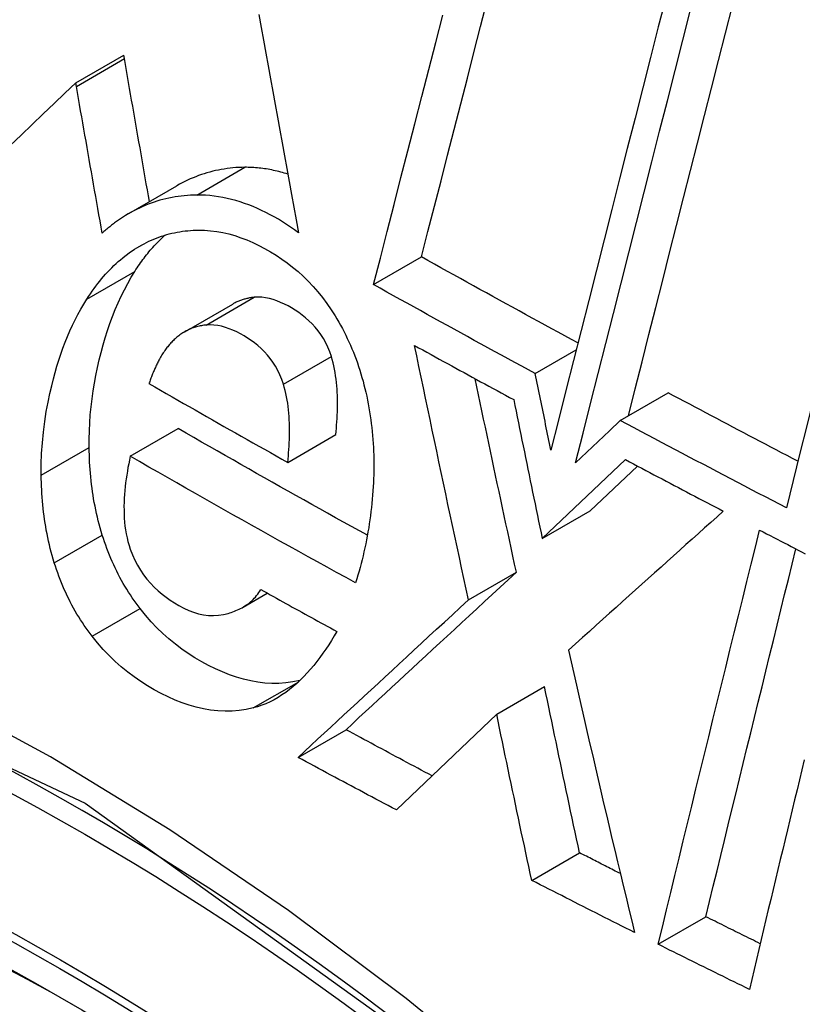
# Model space of a CAD drawing. Header units: inches. Extents: x 481 to 566.6, y 187.4 to 263.9.
# Tile 72 of 132: x 556.0994 to 556.1956, y 201.1739 to 201.2949. Entities that reach past the tile are written whole.
import ezdxf

# ---------------------------------------------------------------- set-up
doc = ezdxf.new("R2010")
doc.units = ezdxf.units.IN
doc.header["$MEASUREMENT"] = 0
doc.layers.add('Visible Edges(ANSI)', color=7, linetype='Continuous', lineweight=25)
doc.layers.add('Visible Tangent Edges(ANSI)', color=7, linetype='Continuous', lineweight=25)

msp = doc.modelspace()

# ---------------------------------------------------------------- linework, layer by layer
at = {"layer": 'Visible Edges(ANSI)'}
for p, q in [((556.10631, 201.28715), (556.11221, 201.29055)), ((556.11229, 201.29011), (556.11221, 201.29055)), ((556.10639, 201.2867), (556.10631, 201.28715)), ((556.11285, 201.27108), (556.11875, 201.27448)), ((556.14291, 201.26233), (556.1488, 201.26574)), ((556.1197, 201.25653), (556.1256, 201.25994)), ((556.1628, 201.2514), (556.16782, 201.25431)), ((556.17325, 201.24564), (556.17914, 201.24904)), ((556.17325, 201.24564), (556.1719, 201.24436)), ((556.11301, 201.24123), (556.11891, 201.24463)), ((556.1719, 201.24436), (556.16775, 201.24042)), ((556.13237, 201.24048), (556.13827, 201.24389)), ((556.16366, 201.23111), (556.17388, 201.24082)), ((556.16954, 201.23451), (556.17536, 201.24003)), ((556.16366, 201.23111), (556.16954, 201.23451)), ((556.15459, 201.22359), (556.16048, 201.22699)), ((556.12687, 201.22269), (556.12985, 201.22441)), ((556.15805, 201.20952), (556.16393, 201.21292)), ((556.15805, 201.20952), (556.14572, 201.19775)), ((556.13364, 201.20422), (556.13953, 201.20762)), ((556.16236, 201.1891), (556.16824, 201.19249)), ((556.17791, 201.18124), (556.18378, 201.18463))]:
    msp.add_line(p, q, dxfattribs=at)
at = {"layer": 'Visible Edges(ANSI)', "flags": 128}
for points in [[(556.17887, 201.29772), (556.17792, 201.294), (556.17697, 201.29027), (556.17602, 201.28654), (556.17507, 201.2828), (556.17411, 201.27906), (556.17316, 201.27532), (556.17221, 201.27158), (556.17126, 201.26785), (556.17032, 201.26412), (556.16937, 201.2604), (556.16843, 201.25669), (556.16749, 201.253), (556.16656, 201.24932), (556.16563, 201.24565), (556.16471, 201.242)], [(556.1488, 201.26574), (556.1496, 201.26885), (556.1504, 201.27197), (556.15121, 201.2751), (556.15202, 201.27824), (556.15283, 201.28139), (556.15364, 201.28455), (556.15445, 201.28771), (556.15526, 201.29088), (556.15608, 201.29405), (556.1569, 201.29723)], [(556.16775, 201.24042), (556.16867, 201.24406), (556.1696, 201.24772), (556.17053, 201.2514), (556.17146, 201.2551), (556.1724, 201.2588), (556.17334, 201.26252), (556.17429, 201.26624), (556.17523, 201.26997), (556.17618, 201.27371), (556.17713, 201.27744), (556.17808, 201.28118), (556.17903, 201.28491), (556.17998, 201.28864), (556.18093, 201.29237), (556.18187, 201.29609)], [(556.17424, 201.24621), (556.17508, 201.24952), (556.17592, 201.25284), (556.17676, 201.25618), (556.17761, 201.25952), (556.17846, 201.26287), (556.17931, 201.26624), (556.18017, 201.2696), (556.18102, 201.27298), (556.18188, 201.27636), (556.18274, 201.27974), (556.1836, 201.28312), (556.18446, 201.28649), (556.18532, 201.28987), (556.18617, 201.29325), (556.18703, 201.29661)], [(556.12883, 201.29552), (556.12911, 201.29395), (556.1294, 201.29238), (556.12968, 201.2908), (556.12997, 201.28922), (556.13025, 201.28764), (556.13054, 201.28607), (556.13082, 201.28449), (556.13111, 201.28291), (556.1314, 201.28133), (556.13168, 201.27975), (556.13197, 201.27817), (556.13226, 201.27659), (556.13255, 201.27501), (556.13284, 201.27343), (556.13312, 201.27186), (556.13341, 201.27028), (556.1337, 201.26871)], [(556.14291, 201.26233), (556.14375, 201.2656), (556.14459, 201.26888), (556.14543, 201.27218), (556.14628, 201.27548), (556.14714, 201.27879), (556.14799, 201.28211), (556.14884, 201.28544), (556.1497, 201.28877), (556.15056, 201.2921), (556.15142, 201.29544)], [(556.2089, 201.29594), (556.20805, 201.29256), (556.2072, 201.28918), (556.20635, 201.28579), (556.2055, 201.28239), (556.20464, 201.27898), (556.20379, 201.27558), (556.20294, 201.27217), (556.20209, 201.26876), (556.20123, 201.26535), (556.20038, 201.26194), (556.19954, 201.25853), (556.19869, 201.25513), (556.19784, 201.25174), (556.197, 201.24835), (556.19616, 201.24497), (556.19533, 201.2416), (556.19449, 201.23824), (556.19367, 201.23489)], [(556.11537, 201.27253), (556.11524, 201.27326), (556.11511, 201.274), (556.11498, 201.27473), (556.11485, 201.27546), (556.11472, 201.2762), (556.11459, 201.27693), (556.11447, 201.27767), (556.11434, 201.2784), (556.11421, 201.27913), (556.11408, 201.27987), (556.11395, 201.2806), (556.11382, 201.28133), (556.11369, 201.28207), (556.11356, 201.2828), (556.11344, 201.28353), (556.11331, 201.28427), (556.11318, 201.285), (556.11305, 201.28573), (556.11292, 201.28646), (556.1128, 201.28719), (556.11267, 201.28792), (556.11254, 201.28865), (556.11241, 201.28938), (556.11229, 201.29011)], [(556.10631, 201.28715), (556.10498, 201.28587), (556.10364, 201.28459), (556.1023, 201.28331), (556.10096, 201.28202), (556.09961, 201.28072), (556.09826, 201.27943)], [(556.10955, 201.26866), (556.10942, 201.26941), (556.10929, 201.27016), (556.10916, 201.27091), (556.10902, 201.27167), (556.10889, 201.27242), (556.10876, 201.27317), (556.10863, 201.27393), (556.10849, 201.27468), (556.10836, 201.27544), (556.10823, 201.27619), (556.1081, 201.27694), (556.10796, 201.2777), (556.10783, 201.27845), (556.1077, 201.2792), (556.10757, 201.27995), (556.10744, 201.28071), (556.10731, 201.28146), (556.10717, 201.28221), (556.10704, 201.28296), (556.10691, 201.28371), (556.10678, 201.28446), (556.10665, 201.28521), (556.10652, 201.28596), (556.10639, 201.2867)], [(556.12708, 201.27675), (556.12671, 201.27674), (556.12635, 201.27673), (556.12599, 201.27671), (556.12563, 201.27668), (556.12527, 201.27664), (556.12491, 201.2766), (556.12455, 201.27654), (556.1242, 201.27648), (556.12384, 201.27642), (556.12349, 201.27634), (556.12314, 201.27626), (556.12279, 201.27617), (556.12244, 201.27607), (556.12209, 201.27596), (556.12175, 201.27585), (556.1214, 201.27573), (556.12106, 201.2756), (556.12073, 201.27546), (556.12039, 201.27532), (556.12006, 201.27516), (556.11973, 201.275), (556.1194, 201.27484), (556.11907, 201.27466), (556.11875, 201.27448)], [(556.13238, 201.27592), (556.13216, 201.27598), (556.13194, 201.27605), (556.13172, 201.27611), (556.1315, 201.27617), (556.13128, 201.27623), (556.13106, 201.27628), (556.13084, 201.27633), (556.13062, 201.27638), (556.1304, 201.27643), (556.13018, 201.27647), (556.12995, 201.27651), (556.12973, 201.27655), (556.12951, 201.27658), (556.12929, 201.27661), (556.12907, 201.27664), (556.12885, 201.27666), (556.12863, 201.27668), (556.1284, 201.2767), (556.12818, 201.27672), (556.12796, 201.27673), (556.12774, 201.27674), (556.12752, 201.27674), (556.1273, 201.27675), (556.12708, 201.27675)], [(556.12118, 201.27334), (556.12079, 201.27333), (556.12041, 201.27332), (556.12003, 201.2733), (556.11965, 201.27326), (556.11927, 201.27322), (556.11889, 201.27317), (556.11851, 201.27312), (556.11814, 201.27305), (556.11777, 201.27297), (556.1174, 201.27289), (556.11703, 201.2728), (556.11666, 201.2727), (556.11629, 201.27259), (556.11593, 201.27247), (556.11556, 201.27234), (556.1152, 201.27221), (556.11485, 201.27206), (556.11449, 201.27191), (556.11414, 201.27175), (556.11379, 201.27158), (556.11345, 201.2714), (556.11311, 201.27122), (556.11277, 201.27103), (556.11243, 201.27082)], [(556.1337, 201.26871), (556.13321, 201.26907), (556.13272, 201.26941), (556.13222, 201.26974), (556.13172, 201.27006), (556.13122, 201.27036), (556.13071, 201.27065), (556.1302, 201.27093), (556.12968, 201.2712), (556.12916, 201.27145), (556.12863, 201.27169), (556.12811, 201.27192), (556.12758, 201.27213), (556.12705, 201.27232), (556.12652, 201.2725), (556.12598, 201.27266), (556.12545, 201.27281), (556.12492, 201.27293), (556.12438, 201.27304), (556.12385, 201.27314), (556.12331, 201.27321), (556.12278, 201.27327), (556.12224, 201.27331), (556.12171, 201.27334), (556.12118, 201.27334)], [(556.11243, 201.27082), (556.1123, 201.27075), (556.11218, 201.27067), (556.11205, 201.27059), (556.11193, 201.27051), (556.1118, 201.27042), (556.11168, 201.27034), (556.11156, 201.27026), (556.11144, 201.27017), (556.11131, 201.27008), (556.11119, 201.27), (556.11107, 201.26991), (556.11095, 201.26982), (556.11083, 201.26973), (556.11071, 201.26963), (556.1106, 201.26954), (556.11048, 201.26945), (556.11036, 201.26935), (556.11024, 201.26926), (556.11013, 201.26916), (556.11001, 201.26906), (556.1099, 201.26896), (556.10978, 201.26886), (556.10967, 201.26876), (556.10955, 201.26866)], [(556.11357, 201.26396), (556.11371, 201.26418), (556.11385, 201.26439), (556.11399, 201.26459), (556.11413, 201.2648), (556.11427, 201.265), (556.11442, 201.2652), (556.11456, 201.2654), (556.11471, 201.2656), (556.11486, 201.26579), (556.11501, 201.26598), (556.11516, 201.26617), (556.11531, 201.26636), (556.11547, 201.26655), (556.11562, 201.26673), (556.11578, 201.26691), (556.11594, 201.26708), (556.1161, 201.26726), (556.11626, 201.26743), (556.11643, 201.2676), (556.11659, 201.26777), (556.11676, 201.26793), (556.11692, 201.26809), (556.11709, 201.26825), (556.11727, 201.26841)], [(556.11382, 201.26685), (556.11411, 201.26703), (556.11441, 201.2672), (556.11471, 201.26736), (556.11501, 201.26751), (556.11531, 201.26766), (556.11561, 201.2678), (556.11592, 201.26793), (556.11623, 201.26805), (556.11654, 201.26817), (556.11685, 201.26828), (556.11717, 201.26838), (556.11749, 201.26848), (556.11781, 201.26856), (556.11813, 201.26864), (556.11845, 201.26871), (556.11877, 201.26878), (556.1191, 201.26884), (556.11942, 201.26889), (556.11975, 201.26893), (556.12008, 201.26896), (556.12041, 201.26899), (556.12074, 201.26901), (556.12107, 201.26902), (556.1214, 201.26903)], [(556.1214, 201.26903), (556.12215, 201.26902), (556.12289, 201.26896), (556.12364, 201.26887), (556.12439, 201.26873), (556.12513, 201.26856), (556.12587, 201.26835), (556.12661, 201.2681), (556.12734, 201.26782), (556.12808, 201.2675), (556.1288, 201.26715), (556.12952, 201.26677), (556.13023, 201.26637), (556.13093, 201.26594), (556.13162, 201.26548), (556.1323, 201.26499), (556.13297, 201.26448), (556.13363, 201.26393), (556.13427, 201.26336), (556.13489, 201.26275), (556.13549, 201.26211), (556.13608, 201.26145), (556.13664, 201.26075), (556.13719, 201.26002), (556.13771, 201.25925)], [(556.10768, 201.26056), (556.10789, 201.26089), (556.10811, 201.26121), (556.10833, 201.26153), (556.10856, 201.26185), (556.10878, 201.26216), (556.10902, 201.26246), (556.10925, 201.26275), (556.10949, 201.26305), (556.10973, 201.26333), (556.10998, 201.26361), (556.11023, 201.26388), (556.11048, 201.26415), (556.11074, 201.26441), (556.111, 201.26467), (556.11127, 201.26491), (556.11154, 201.26516), (556.11181, 201.26539), (556.11208, 201.26562), (556.11236, 201.26584), (556.11265, 201.26606), (556.11293, 201.26627), (556.11323, 201.26647), (556.11352, 201.26667), (556.11382, 201.26685)], [(556.16804, 201.25516), (556.16723, 201.25559), (556.16643, 201.25603), (556.16562, 201.25647), (556.16482, 201.25691), (556.16401, 201.25735), (556.16321, 201.25779), (556.16241, 201.25822), (556.1616, 201.25866), (556.1608, 201.2591), (556.16, 201.25954), (556.1592, 201.25998), (556.1584, 201.26042), (556.15759, 201.26087), (556.15679, 201.26131), (556.15599, 201.26175), (556.15519, 201.26219), (556.15439, 201.26263), (556.15359, 201.26308), (556.15279, 201.26352), (556.15199, 201.26396), (556.1512, 201.26441), (556.1504, 201.26485), (556.1496, 201.26529), (556.1488, 201.26574)], [(556.10796, 201.24233), (556.10796, 201.24334), (556.10798, 201.24434), (556.10803, 201.24534), (556.1081, 201.24633), (556.1082, 201.24732), (556.10831, 201.24829), (556.10845, 201.24926), (556.10861, 201.25023), (556.10878, 201.25118), (556.10898, 201.25213), (556.10919, 201.25307), (556.10942, 201.254), (556.10966, 201.25492), (556.10993, 201.25581), (556.1102, 201.2567), (556.1105, 201.25757), (556.11082, 201.25843), (556.11115, 201.25927), (556.11151, 201.2601), (556.11188, 201.26091), (556.11228, 201.2617), (556.11269, 201.26248), (556.11312, 201.26323), (556.11357, 201.26396)], [(556.1628, 201.2514), (556.16196, 201.25186), (556.16113, 201.25231), (556.1603, 201.25276), (556.15946, 201.25321), (556.15863, 201.25367), (556.1578, 201.25412), (556.15697, 201.25458), (556.15613, 201.25503), (556.1553, 201.25548), (556.15447, 201.25594), (556.15365, 201.25639), (556.15282, 201.25685), (556.15199, 201.2573), (556.15116, 201.25776), (556.15033, 201.25822), (556.14951, 201.25867), (556.14868, 201.25913), (556.14785, 201.25959), (556.14703, 201.26004), (556.1462, 201.2605), (556.14538, 201.26096), (556.14455, 201.26142), (556.14373, 201.26188), (556.14291, 201.26233)], [(556.10206, 201.23892), (556.10207, 201.24025), (556.10211, 201.24158), (556.1022, 201.24289), (556.10233, 201.2442), (556.1025, 201.24549), (556.10269, 201.24672), (556.1029, 201.24788), (556.10313, 201.24894), (556.10335, 201.24991), (556.10356, 201.25076), (556.10377, 201.25154), (556.10399, 201.2523), (556.10423, 201.25305), (556.10447, 201.25379), (556.10473, 201.25452), (556.105, 201.25524), (556.10529, 201.25595), (556.10559, 201.25664), (556.1059, 201.25733), (556.10623, 201.258), (556.10657, 201.25866), (556.10692, 201.2593), (556.10729, 201.25994), (556.10768, 201.26056)], [(556.12825, 201.26077), (556.12814, 201.26076), (556.12802, 201.26074), (556.12791, 201.26073), (556.12779, 201.26071), (556.12768, 201.26069), (556.12756, 201.26067), (556.12745, 201.26064), (556.12734, 201.26062), (556.12722, 201.26059), (556.12711, 201.26056), (556.127, 201.26053), (556.12689, 201.2605), (556.12678, 201.26046), (556.12667, 201.26043), (556.12656, 201.26039), (556.12645, 201.26035), (556.12634, 201.2603), (556.12623, 201.26026), (556.12612, 201.26021), (556.12601, 201.26016), (556.12591, 201.26011), (556.1258, 201.26005), (556.1257, 201.26), (556.1256, 201.25994)], [(556.13773, 201.25351), (556.13753, 201.25409), (556.1373, 201.25465), (556.13705, 201.25519), (556.13676, 201.2557), (556.13644, 201.2562), (556.1361, 201.25667), (556.13574, 201.25711), (556.13536, 201.25752), (556.13497, 201.2579), (556.13456, 201.25826), (556.13414, 201.25859), (556.13372, 201.2589), (556.13328, 201.25919), (556.13284, 201.25946), (556.1324, 201.25971), (556.13195, 201.25994), (556.13149, 201.26015), (556.13103, 201.26033), (556.13057, 201.26049), (556.13011, 201.26062), (556.12964, 201.26071), (556.12918, 201.26077), (556.12871, 201.26079), (556.12825, 201.26077)], [(556.13771, 201.25925), (556.13795, 201.25888), (556.13819, 201.25849), (556.13842, 201.25811), (556.13864, 201.25772), (556.13886, 201.25733), (556.13908, 201.25693), (556.13929, 201.25653), (556.13949, 201.25612), (556.13969, 201.25571), (556.13989, 201.2553), (556.14007, 201.25488), (556.14026, 201.25445), (556.14043, 201.25402), (556.1406, 201.25359), (556.14077, 201.25315), (556.14093, 201.25271), (556.14108, 201.25227), (556.14122, 201.25183), (556.14136, 201.25138), (556.14149, 201.25093), (556.14162, 201.25048), (556.14174, 201.25002), (556.14185, 201.24957), (556.14196, 201.24911)], [(556.12235, 201.25736), (556.1222, 201.25735), (556.12205, 201.25733), (556.1219, 201.2573), (556.12175, 201.25728), (556.12161, 201.25725), (556.12146, 201.25722), (556.12131, 201.25718), (556.12117, 201.25714), (556.12102, 201.2571), (556.12088, 201.25706), (556.12073, 201.25701), (556.12059, 201.25696), (556.12045, 201.2569), (556.12031, 201.25684), (556.12017, 201.25678), (556.12003, 201.25671), (556.11989, 201.25664), (556.11976, 201.25657), (556.11962, 201.25649), (556.11949, 201.25641), (556.11936, 201.25633), (556.11923, 201.25624), (556.1191, 201.25614), (556.11898, 201.25605)], [(556.13183, 201.25011), (556.13163, 201.25068), (556.13141, 201.25124), (556.13115, 201.25179), (556.13086, 201.2523), (556.13055, 201.25279), (556.13022, 201.25325), (556.12986, 201.25368), (556.12949, 201.25409), (556.1291, 201.25447), (556.1287, 201.25483), (556.12828, 201.25516), (556.12786, 201.25547), (556.12743, 201.25576), (556.12699, 201.25602), (556.12655, 201.25628), (556.12609, 201.25651), (556.12563, 201.25672), (556.12517, 201.25691), (556.1247, 201.25707), (556.12423, 201.25721), (556.12376, 201.2573), (556.12329, 201.25736), (556.12282, 201.25739), (556.12235, 201.25736)], [(556.11898, 201.25605), (556.11886, 201.25596), (556.11875, 201.25586), (556.11864, 201.25577), (556.11853, 201.25567), (556.11842, 201.25557), (556.11832, 201.25547), (556.11821, 201.25537), (556.11811, 201.25526), (556.11801, 201.25516), (556.11791, 201.25505), (556.11781, 201.25493), (556.11771, 201.25482), (556.11761, 201.2547), (556.11752, 201.25459), (556.11742, 201.25447), (556.11733, 201.25434), (556.11724, 201.25422), (556.11716, 201.25409), (556.11707, 201.25396), (556.11698, 201.25383), (556.1169, 201.25369), (556.11682, 201.25355), (556.11674, 201.25342), (556.11666, 201.25327)], [(556.15459, 201.22359), (556.1543, 201.22489), (556.15402, 201.22619), (556.15374, 201.2275), (556.15346, 201.2288), (556.15318, 201.2301), (556.1529, 201.23141), (556.15262, 201.23271), (556.15234, 201.23402), (556.15206, 201.23532), (556.15178, 201.23663), (556.15151, 201.23793), (556.15123, 201.23924), (556.15095, 201.24054), (556.15068, 201.24185), (556.1504, 201.24315), (556.15013, 201.24445), (556.14986, 201.24576), (556.14958, 201.24706), (556.14931, 201.24836), (556.14904, 201.24966), (556.14877, 201.25096), (556.1485, 201.25226), (556.14823, 201.25356), (556.14796, 201.25485)], [(556.14796, 201.25485), (556.14846, 201.25458), (556.14897, 201.2543), (556.14947, 201.25402), (556.14998, 201.25374), (556.15049, 201.25346), (556.151, 201.25318), (556.1515, 201.2529), (556.15201, 201.25263), (556.15252, 201.25235), (556.15302, 201.25207), (556.15353, 201.25179), (556.15404, 201.25151), (556.15455, 201.25124), (556.15505, 201.25096), (556.15556, 201.25068), (556.15607, 201.2504), (556.15658, 201.25013), (556.15709, 201.24985), (556.1576, 201.24957), (556.15811, 201.2493), (556.15861, 201.24902), (556.15912, 201.24874), (556.15963, 201.24847), (556.16014, 201.24819)], [(556.11666, 201.25327), (556.1166, 201.25315), (556.11654, 201.25303), (556.11647, 201.25291), (556.11641, 201.25279), (556.11635, 201.25267), (556.11628, 201.25254), (556.11622, 201.25242), (556.11616, 201.25229), (556.1161, 201.25216), (556.11604, 201.25203), (556.11598, 201.2519), (556.11593, 201.25177), (556.11587, 201.25164), (556.11581, 201.25151), (556.11576, 201.25138), (556.1157, 201.25125), (556.11565, 201.25112), (556.1156, 201.25098), (556.11555, 201.25085), (556.1155, 201.25071), (556.11545, 201.25058), (556.1154, 201.25044), (556.11536, 201.25031), (556.11531, 201.25017)], [(556.13827, 201.24389), (556.13831, 201.24428), (556.13835, 201.24468), (556.13838, 201.24507), (556.13841, 201.24547), (556.13844, 201.24587), (556.13846, 201.24627), (556.13847, 201.24668), (556.13848, 201.24708), (556.13849, 201.24748), (556.13849, 201.24789), (556.13848, 201.24829), (556.13847, 201.24869), (556.13845, 201.2491), (556.13843, 201.2495), (556.1384, 201.24991), (556.13836, 201.25032), (556.13831, 201.25072), (556.13825, 201.25113), (556.13819, 201.25153), (556.13812, 201.25193), (556.13803, 201.25233), (556.13794, 201.25273), (556.13784, 201.25312), (556.13773, 201.25351)], [(556.16471, 201.242), (556.16463, 201.24239), (556.16455, 201.24279), (556.16447, 201.24318), (556.16439, 201.24357), (556.16431, 201.24396), (556.16423, 201.24435), (556.16415, 201.24474), (556.16407, 201.24514), (556.16399, 201.24553), (556.16391, 201.24592), (556.16383, 201.24631), (556.16375, 201.2467), (556.16367, 201.2471), (556.16359, 201.24749), (556.16351, 201.24788), (556.16343, 201.24827), (556.16335, 201.24866), (556.16327, 201.24905), (556.16319, 201.24945), (556.16311, 201.24984), (556.16303, 201.25023), (556.16296, 201.25062), (556.16288, 201.25101), (556.1628, 201.2514)], [(556.11531, 201.25017), (556.11602, 201.24976), (556.11673, 201.24936), (556.11743, 201.24895), (556.11814, 201.24854), (556.11885, 201.24814), (556.11955, 201.24773), (556.12026, 201.24733), (556.12097, 201.24692), (556.12168, 201.24652), (556.12239, 201.24611), (556.1231, 201.24571), (556.12381, 201.24531), (556.12452, 201.2449), (556.12523, 201.2445), (556.12594, 201.2441), (556.12666, 201.2437), (556.12737, 201.24329), (556.12808, 201.24289), (556.1288, 201.24249), (556.12951, 201.24209), (556.13023, 201.24169), (556.13094, 201.24128), (556.13166, 201.24088), (556.13237, 201.24048)], [(556.13237, 201.24048), (556.13241, 201.24088), (556.13245, 201.24127), (556.13248, 201.24167), (556.13251, 201.24207), (556.13254, 201.24247), (556.13256, 201.24287), (556.13258, 201.24328), (556.13259, 201.24369), (556.13259, 201.24409), (556.13259, 201.2445), (556.13259, 201.24491), (556.13257, 201.24531), (556.13256, 201.24572), (556.13253, 201.24612), (556.1325, 201.24653), (556.13246, 201.24693), (556.13241, 201.24733), (556.13236, 201.24774), (556.13229, 201.24814), (556.13222, 201.24854), (556.13214, 201.24893), (556.13204, 201.24933), (556.13194, 201.24972), (556.13183, 201.25011)], [(556.16048, 201.22699), (556.16026, 201.22798), (556.16005, 201.22897), (556.15983, 201.22996), (556.15962, 201.23095), (556.15941, 201.23194), (556.15919, 201.23293), (556.15898, 201.23392), (556.15877, 201.23491), (556.15856, 201.2359), (556.15834, 201.23689), (556.15813, 201.23788), (556.15792, 201.23887), (556.15771, 201.23987), (556.1575, 201.24086), (556.15729, 201.24185), (556.15708, 201.24284), (556.15687, 201.24383), (556.15666, 201.24482), (556.15645, 201.24581), (556.15624, 201.2468), (556.15604, 201.24779), (556.15583, 201.24878), (556.15562, 201.24977), (556.15541, 201.25076)], [(556.14196, 201.24911), (556.14207, 201.24862), (556.14217, 201.24814), (556.14226, 201.24766), (556.14235, 201.24717), (556.14243, 201.24669), (556.1425, 201.24621), (556.14257, 201.24572), (556.14263, 201.24524), (556.14269, 201.24475), (556.14274, 201.24427), (556.14279, 201.24379), (556.14283, 201.2433), (556.14286, 201.24282), (556.14289, 201.24233), (556.14291, 201.24185), (556.14293, 201.24137), (556.14294, 201.24088), (556.14295, 201.2404), (556.14295, 201.23992), (556.14294, 201.23943), (556.14293, 201.23895), (556.14292, 201.23847), (556.1429, 201.23798), (556.14288, 201.2375)], [(556.19508, 201.24061), (556.19441, 201.24096), (556.19375, 201.24131), (556.19308, 201.24166), (556.19241, 201.24201), (556.19175, 201.24236), (556.19108, 201.24271), (556.19042, 201.24306), (556.18975, 201.24341), (556.18909, 201.24376), (556.18842, 201.24411), (556.18776, 201.24446), (556.18709, 201.24481), (556.18643, 201.24516), (556.18576, 201.24551), (556.1851, 201.24587), (556.18444, 201.24622), (556.18377, 201.24657), (556.18311, 201.24692), (556.18245, 201.24727), (556.18178, 201.24763), (556.18112, 201.24798), (556.18046, 201.24833), (556.1798, 201.24868), (556.17914, 201.24904)], [(556.16014, 201.24819), (556.16029, 201.24748), (556.16043, 201.24677), (556.16058, 201.24606), (556.16072, 201.24535), (556.16087, 201.24463), (556.16101, 201.24392), (556.16116, 201.24321), (556.1613, 201.2425), (556.16145, 201.24179), (556.1616, 201.24108), (556.16174, 201.24036), (556.16189, 201.23965), (556.16203, 201.23894), (556.16218, 201.23823), (556.16233, 201.23752), (556.16247, 201.2368), (556.16262, 201.23609), (556.16277, 201.23538), (556.16292, 201.23467), (556.16306, 201.23396), (556.16321, 201.23324), (556.16336, 201.23253), (556.16351, 201.23182), (556.16366, 201.23111)], [(556.19367, 201.23489), (556.19281, 201.23533), (556.19195, 201.23578), (556.1911, 201.23623), (556.19025, 201.23667), (556.18939, 201.23712), (556.18854, 201.23756), (556.18769, 201.23801), (556.18683, 201.23846), (556.18598, 201.2389), (556.18513, 201.23935), (556.18428, 201.2398), (556.18343, 201.24025), (556.18258, 201.24069), (556.18173, 201.24114), (556.18088, 201.24159), (556.18003, 201.24204), (556.17918, 201.24249), (556.17833, 201.24294), (556.17748, 201.24339), (556.17664, 201.24384), (556.17579, 201.24429), (556.17494, 201.24474), (556.1741, 201.24519), (556.17325, 201.24564)], [(556.14216, 201.23152), (556.14118, 201.23206), (556.1402, 201.2326), (556.13923, 201.23314), (556.13825, 201.23368), (556.13727, 201.23423), (556.1363, 201.23477), (556.13532, 201.23531), (556.13435, 201.23586), (556.13338, 201.2364), (556.13241, 201.23695), (556.13144, 201.23749), (556.13047, 201.23804), (556.1295, 201.23858), (556.12853, 201.23913), (556.12757, 201.23968), (556.1266, 201.24023), (556.12564, 201.24078), (556.12467, 201.24133), (556.12371, 201.24188), (556.12275, 201.24243), (556.12178, 201.24298), (556.12082, 201.24353), (556.11987, 201.24408), (556.11891, 201.24463)], [(556.10957, 201.23155), (556.10944, 201.23199), (556.10931, 201.23243), (556.10919, 201.23287), (556.10908, 201.23331), (556.10897, 201.23375), (556.10887, 201.2342), (556.10877, 201.23464), (556.10868, 201.23509), (556.10859, 201.23553), (556.10851, 201.23598), (556.10844, 201.23643), (556.10837, 201.23688), (556.10831, 201.23733), (556.10825, 201.23778), (556.1082, 201.23823), (556.10815, 201.23869), (556.10811, 201.23914), (556.10807, 201.23959), (556.10804, 201.24005), (556.10801, 201.2405), (556.10799, 201.24096), (556.10798, 201.24141), (556.10796, 201.24187), (556.10796, 201.24233)], [(556.11301, 201.24123), (556.11291, 201.24077), (556.11282, 201.24032), (556.11273, 201.23985), (556.11265, 201.23939), (556.11257, 201.23892), (556.1125, 201.23845), (556.11244, 201.23798), (556.11238, 201.2375), (556.11233, 201.23703), (556.1123, 201.23655), (556.11227, 201.23607), (556.11225, 201.23559), (556.11223, 201.2351), (556.11224, 201.23461), (556.11225, 201.23412), (556.11227, 201.23363), (556.11231, 201.23314), (556.11236, 201.23266), (556.11243, 201.23217), (556.11251, 201.23169), (556.11261, 201.23121), (556.11273, 201.23074), (556.11286, 201.23028), (556.11301, 201.22981)], [(556.14071, 201.22568), (556.13954, 201.22632), (556.13837, 201.22696), (556.13721, 201.2276), (556.13604, 201.22824), (556.13488, 201.22888), (556.13371, 201.22953), (556.13255, 201.23017), (556.13139, 201.23081), (556.13023, 201.23146), (556.12908, 201.2321), (556.12792, 201.23275), (556.12677, 201.2334), (556.12561, 201.23405), (556.12446, 201.23469), (556.12331, 201.23534), (556.12216, 201.23599), (556.12101, 201.23665), (556.11986, 201.2373), (556.11872, 201.23795), (556.11757, 201.23861), (556.11643, 201.23926), (556.11529, 201.23991), (556.11415, 201.24057), (556.11301, 201.24123)], [(556.17388, 201.24082), (556.17438, 201.24055), (556.17488, 201.24029), (556.17538, 201.24002), (556.17588, 201.23976), (556.17638, 201.23949), (556.17688, 201.23923), (556.17738, 201.23897), (556.17788, 201.2387), (556.17838, 201.23844), (556.17888, 201.23817), (556.17938, 201.23791), (556.17988, 201.23764), (556.18039, 201.23738), (556.18089, 201.23712), (556.18139, 201.23685), (556.18189, 201.23659), (556.18239, 201.23633), (556.18289, 201.23606), (556.18339, 201.2358), (556.1839, 201.23554), (556.1844, 201.23527), (556.1849, 201.23501), (556.1854, 201.23475), (556.18591, 201.23448)], [(556.10367, 201.22814), (556.10354, 201.22858), (556.10341, 201.22902), (556.10329, 201.22946), (556.10318, 201.2299), (556.10307, 201.23035), (556.10297, 201.23079), (556.10287, 201.23123), (556.10278, 201.23168), (556.10269, 201.23213), (556.10261, 201.23258), (556.10254, 201.23302), (556.10247, 201.23347), (556.10241, 201.23392), (556.10235, 201.23438), (556.1023, 201.23483), (556.10225, 201.23528), (556.10221, 201.23573), (556.10217, 201.23619), (556.10214, 201.23664), (556.10212, 201.2371), (556.10209, 201.23755), (556.10208, 201.23801), (556.10207, 201.23847), (556.10206, 201.23892)], [(556.14288, 201.2375), (556.14284, 201.23698), (556.1428, 201.23647), (556.14276, 201.23595), (556.14271, 201.23544), (556.14266, 201.23493), (556.1426, 201.23443), (556.14254, 201.23392), (556.14247, 201.23342), (556.14239, 201.23292), (556.14232, 201.23242), (556.14223, 201.23193), (556.14214, 201.23143), (556.14205, 201.23094), (556.14195, 201.23045), (556.14185, 201.22997), (556.14174, 201.22948), (556.14163, 201.229), (556.14151, 201.22852), (556.14139, 201.22804), (556.14126, 201.22756), (556.14113, 201.22709), (556.14099, 201.22662), (556.14085, 201.22615), (556.14071, 201.22568)], [(556.18591, 201.23448), (556.18514, 201.2338), (556.18437, 201.23311), (556.18361, 201.23242), (556.18285, 201.23174), (556.18208, 201.23105), (556.18132, 201.23037), (556.18056, 201.22968), (556.17979, 201.22899), (556.17902, 201.2283), (556.17825, 201.22761), (556.17747, 201.22692), (556.17669, 201.22622), (556.17591, 201.22552), (556.17513, 201.22481), (556.17433, 201.2241), (556.17353, 201.22338), (556.17273, 201.22266), (556.17192, 201.22193), (556.1711, 201.2212), (556.17027, 201.22046), (556.16944, 201.21971), (556.1686, 201.21895), (556.16775, 201.21819), (556.16688, 201.21741)], [(556.17791, 201.18124), (556.17842, 201.18335), (556.17893, 201.18547), (556.17945, 201.18759), (556.17996, 201.18971), (556.18048, 201.19183), (556.18099, 201.19396), (556.18151, 201.19609), (556.18203, 201.19822), (556.18255, 201.20035), (556.18307, 201.20248), (556.18359, 201.20462), (556.18412, 201.20675), (556.18464, 201.20888), (556.18516, 201.21101), (556.18568, 201.21314), (556.18621, 201.21526), (556.18673, 201.21739), (556.18725, 201.21951), (556.18777, 201.22162), (556.18829, 201.22374), (556.18881, 201.22585), (556.18934, 201.22796), (556.18985, 201.23006), (556.19037, 201.23215)], [(556.19037, 201.23215), (556.1908, 201.23193), (556.19123, 201.23171), (556.19167, 201.23148), (556.1921, 201.23126), (556.19253, 201.23104), (556.19296, 201.23081), (556.19339, 201.23059), (556.19382, 201.23037), (556.19425, 201.23014), (556.19468, 201.22992), (556.19511, 201.2297), (556.19554, 201.22947), (556.19598, 201.22925)], [(556.11421, 201.22252), (556.11396, 201.22284), (556.11372, 201.22317), (556.11348, 201.22351), (556.11325, 201.22385), (556.11302, 201.22419), (556.11279, 201.22454), (556.11257, 201.22489), (556.11235, 201.22525), (556.11214, 201.22561), (556.11193, 201.22598), (556.11173, 201.22635), (556.11153, 201.22673), (556.11134, 201.22711), (556.11115, 201.2275), (556.11097, 201.22789), (556.11079, 201.22828), (556.11062, 201.22868), (556.11045, 201.22908), (556.11029, 201.22948), (556.11013, 201.22989), (556.10999, 201.2303), (556.10984, 201.23071), (556.1097, 201.23113), (556.10957, 201.23155)], [(556.11301, 201.22981), (556.11327, 201.22913), (556.11357, 201.22848), (556.1139, 201.22784), (556.11426, 201.22724), (556.11465, 201.22667), (556.11506, 201.22613), (556.11549, 201.22563), (556.11595, 201.22515), (556.11642, 201.22471), (556.11691, 201.22429), (556.11741, 201.2239), (556.11792, 201.22354), (556.11844, 201.2232), (556.11899, 201.22288), (556.11958, 201.22256), (556.12019, 201.22229), (556.12079, 201.22206), (556.12141, 201.22188), (556.12202, 201.22175), (556.12264, 201.22167), (556.12325, 201.22165), (556.12386, 201.22168), (556.12445, 201.22177), (556.12504, 201.22192)], [(556.18378, 201.18463), (556.18423, 201.1865), (556.18468, 201.18838), (556.18514, 201.19026), (556.1856, 201.19214), (556.18605, 201.19402), (556.18651, 201.19591), (556.18697, 201.19779), (556.18743, 201.19968), (556.18789, 201.20157), (556.18835, 201.20346), (556.18882, 201.20535), (556.18928, 201.20724), (556.18974, 201.20913), (556.1902, 201.21102), (556.19067, 201.21291), (556.19113, 201.2148), (556.1916, 201.21669), (556.19206, 201.21857), (556.19252, 201.22046), (556.19299, 201.22234), (556.19345, 201.22422), (556.19391, 201.22609), (556.19438, 201.22797), (556.19484, 201.22984)], [(556.10831, 201.21911), (556.10807, 201.21944), (556.10782, 201.21977), (556.10758, 201.2201), (556.10735, 201.22044), (556.10712, 201.22078), (556.10689, 201.22113), (556.10667, 201.22149), (556.10645, 201.22184), (556.10624, 201.22221), (556.10603, 201.22257), (556.10583, 201.22294), (556.10563, 201.22332), (556.10544, 201.2237), (556.10525, 201.22409), (556.10507, 201.22448), (556.10489, 201.22487), (556.10472, 201.22527), (556.10455, 201.22567), (556.10439, 201.22607), (556.10424, 201.22648), (556.10409, 201.22689), (556.10394, 201.2273), (556.1038, 201.22772), (556.10367, 201.22814)], [(556.13953, 201.20762), (556.14033, 201.20836), (556.14112, 201.2091), (556.14192, 201.20984), (556.14273, 201.21058), (556.14353, 201.21133), (556.14435, 201.21208), (556.14516, 201.21283), (556.14598, 201.21359), (556.14681, 201.21436), (556.14765, 201.21513), (556.14849, 201.21591), (556.14934, 201.2167), (556.15021, 201.2175), (556.15108, 201.2183), (556.15196, 201.21912), (556.15285, 201.21994), (556.15376, 201.22078), (556.15467, 201.22163), (556.1556, 201.22249), (556.15655, 201.22336), (556.15751, 201.22424), (556.15848, 201.22515), (556.15947, 201.22606), (556.16048, 201.22699)], [(556.12504, 201.22192), (556.12524, 201.22198), (556.12543, 201.22204), (556.12562, 201.22211), (556.12581, 201.22218), (556.126, 201.22226), (556.12619, 201.22234), (556.12638, 201.22243), (556.12657, 201.22252), (556.12675, 201.22262), (556.12693, 201.22272), (556.12711, 201.22283), (556.12728, 201.22295), (556.12746, 201.22307), (556.12762, 201.22319), (556.12779, 201.22333), (556.12795, 201.22347), (556.1281, 201.22362), (556.12825, 201.22377), (556.1284, 201.22393), (556.12854, 201.2241), (556.12867, 201.22428), (556.1288, 201.22447), (556.12892, 201.22466), (556.12904, 201.22486)], [(556.12904, 201.22486), (556.12943, 201.22464), (556.12982, 201.22443), (556.13021, 201.22421), (556.1306, 201.224), (556.13099, 201.22378), (556.13138, 201.22356), (556.13176, 201.22335), (556.13215, 201.22313), (556.13254, 201.22292), (556.13293, 201.2227), (556.13333, 201.22249), (556.13372, 201.22227), (556.13411, 201.22206), (556.1345, 201.22184), (556.13489, 201.22163), (556.13528, 201.22141), (556.13567, 201.2212), (556.13606, 201.22098), (556.13645, 201.22077), (556.13684, 201.22056), (556.13723, 201.22034), (556.13763, 201.22013), (556.13802, 201.21991), (556.13841, 201.2197)], [(556.13364, 201.20422), (556.13443, 201.20496), (556.13523, 201.2057), (556.13604, 201.20644), (556.13684, 201.20718), (556.13765, 201.20793), (556.13846, 201.20868), (556.13928, 201.20944), (556.1401, 201.2102), (556.14093, 201.21097), (556.14177, 201.21174), (556.14261, 201.21252), (556.14347, 201.21331), (556.14433, 201.21411), (556.1452, 201.21491), (556.14608, 201.21573), (556.14697, 201.21655), (556.14788, 201.21739), (556.1488, 201.21824), (556.14972, 201.2191), (556.15067, 201.21997), (556.15162, 201.22085), (556.1526, 201.22175), (556.15358, 201.22266), (556.15459, 201.22359)], [(556.13385, 201.21366), (556.133, 201.21349), (556.13215, 201.21337), (556.13129, 201.21331), (556.13042, 201.21331), (556.12956, 201.21336), (556.12868, 201.21346), (556.12781, 201.21362), (556.12693, 201.21382), (556.12606, 201.21408), (556.12519, 201.21437), (556.12433, 201.21472), (556.12347, 201.2151), (556.12263, 201.21552), (556.12179, 201.21597), (556.12096, 201.21646), (556.12014, 201.21698), (556.11934, 201.21754), (556.11855, 201.21814), (556.11777, 201.21877), (556.11702, 201.21945), (556.11628, 201.22015), (556.11557, 201.2209), (556.11488, 201.22169), (556.11421, 201.22252)], [(556.12812, 201.21029), (556.12726, 201.21011), (556.1264, 201.20998), (556.12553, 201.20991), (556.12466, 201.2099), (556.12378, 201.20994), (556.12289, 201.21004), (556.12201, 201.21019), (556.12113, 201.21039), (556.12026, 201.21064), (556.11939, 201.21093), (556.11852, 201.21127), (556.11766, 201.21165), (556.11681, 201.21207), (556.11596, 201.21253), (556.11512, 201.21302), (556.1143, 201.21354), (556.11349, 201.2141), (556.11269, 201.2147), (556.11191, 201.21534), (556.11114, 201.21602), (556.1104, 201.21673), (556.10968, 201.21748), (556.10899, 201.21828), (556.10831, 201.21911)], [(556.13841, 201.2197), (556.13808, 201.21915), (556.13775, 201.2186), (556.13741, 201.21807), (556.13706, 201.21754), (556.1367, 201.21702), (556.13633, 201.21651), (556.13595, 201.21601), (556.13557, 201.21553), (556.13517, 201.21505), (556.13477, 201.2146), (556.13435, 201.21415), (556.13393, 201.21373), (556.13349, 201.21332), (556.13305, 201.21293), (556.1326, 201.21256), (556.13214, 201.21221), (556.13166, 201.21189), (556.13118, 201.21158), (556.13069, 201.2113), (556.1302, 201.21105), (556.12969, 201.21082), (556.12917, 201.21062), (556.12865, 201.21044), (556.12812, 201.21029)], [(556.16688, 201.21741), (556.16721, 201.21597), (556.16754, 201.21453), (556.16786, 201.21308), (556.16819, 201.21163), (556.16852, 201.21019), (556.16885, 201.20874), (556.16919, 201.20729), (556.16952, 201.20585), (556.16985, 201.2044), (556.17019, 201.20295), (556.17052, 201.2015), (556.17086, 201.20006), (556.1712, 201.19861), (556.17154, 201.19716), (556.17188, 201.19571), (556.17222, 201.19426), (556.17257, 201.19282), (556.17291, 201.19137), (556.17326, 201.18992), (556.1736, 201.18848), (556.17395, 201.18703), (556.1743, 201.18558), (556.17465, 201.18414), (556.175, 201.18269)], [(556.16824, 201.19249), (556.16806, 201.19334), (556.16787, 201.19419), (556.16769, 201.19504), (556.16751, 201.19589), (556.16733, 201.19674), (556.16714, 201.1976), (556.16696, 201.19845), (556.16678, 201.1993), (556.1666, 201.20015), (556.16642, 201.201), (556.16624, 201.20185), (556.16606, 201.20271), (556.16588, 201.20356), (556.1657, 201.20441), (556.16552, 201.20526), (556.16535, 201.20611), (556.16517, 201.20696), (556.16499, 201.20781), (556.16481, 201.20867), (556.16464, 201.20952), (556.16446, 201.21037), (556.16428, 201.21122), (556.16411, 201.21207), (556.16393, 201.21292)], [(556.16236, 201.1891), (556.16218, 201.18995), (556.162, 201.1908), (556.16181, 201.19165), (556.16163, 201.1925), (556.16145, 201.19335), (556.16126, 201.1942), (556.16108, 201.19505), (556.1609, 201.1959), (556.16072, 201.19676), (556.16054, 201.19761), (556.16036, 201.19846), (556.16018, 201.19931), (556.16, 201.20016), (556.15982, 201.20101), (556.15964, 201.20186), (556.15946, 201.20272), (556.15929, 201.20357), (556.15911, 201.20442), (556.15893, 201.20527), (556.15875, 201.20612), (556.15858, 201.20697), (556.1584, 201.20782), (556.15822, 201.20867), (556.15805, 201.20952)], [(556.15011, 201.20195), (556.14967, 201.20218), (556.14923, 201.20242), (556.14878, 201.20265), (556.14834, 201.20289), (556.1479, 201.20312), (556.14746, 201.20336), (556.14702, 201.20359), (556.14657, 201.20383), (556.14613, 201.20407), (556.14569, 201.2043), (556.14525, 201.20454), (556.14481, 201.20477), (556.14437, 201.20501), (556.14393, 201.20525), (556.14349, 201.20549), (556.14305, 201.20572), (556.14261, 201.20596), (556.14217, 201.2062), (556.14173, 201.20643), (556.14129, 201.20667), (556.14085, 201.20691), (556.14041, 201.20715), (556.13997, 201.20739), (556.13953, 201.20762)], [(556.14572, 201.19775), (556.14521, 201.19802), (556.14471, 201.19829), (556.1442, 201.19856), (556.1437, 201.19882), (556.14319, 201.19909), (556.14269, 201.19936), (556.14218, 201.19963), (556.14168, 201.1999), (556.14117, 201.20017), (556.14067, 201.20044), (556.14017, 201.20071), (556.13966, 201.20097), (556.13916, 201.20124), (556.13866, 201.20151), (556.13815, 201.20178), (556.13765, 201.20205), (556.13715, 201.20232), (556.13665, 201.2026), (556.13614, 201.20287), (556.13564, 201.20314), (556.13514, 201.20341), (556.13464, 201.20368), (556.13414, 201.20395), (556.13364, 201.20422)], [(556.19586, 201.20391), (556.19557, 201.20269), (556.19527, 201.20147), (556.19498, 201.20024), (556.19468, 201.19901), (556.19439, 201.19779), (556.19409, 201.19656), (556.19379, 201.19533), (556.1935, 201.19411), (556.19321, 201.19288), (556.19291, 201.19165), (556.19262, 201.19042), (556.19232, 201.18919), (556.19203, 201.18797), (556.19173, 201.18674), (556.19144, 201.18551), (556.19115, 201.18428), (556.19086, 201.18305), (556.19056, 201.18183), (556.19027, 201.1806), (556.18998, 201.17937), (556.18969, 201.17815), (556.1894, 201.17692), (556.18911, 201.1757)], [(556.17326, 201.18993), (556.17305, 201.19004), (556.17284, 201.19014), (556.17263, 201.19025), (556.17242, 201.19036), (556.17221, 201.19046), (556.172, 201.19057), (556.17179, 201.19068), (556.17158, 201.19078), (556.17137, 201.19089), (556.17116, 201.191), (556.17095, 201.1911), (556.17075, 201.19121), (556.17054, 201.19132), (556.17033, 201.19142), (556.17012, 201.19153), (556.16991, 201.19164), (556.1697, 201.19174), (556.16949, 201.19185), (556.16928, 201.19196), (556.16908, 201.19206), (556.16887, 201.19217), (556.16866, 201.19228), (556.16845, 201.19238), (556.16824, 201.19249)], [(556.175, 201.18269), (556.17447, 201.18296), (556.17394, 201.18323), (556.17342, 201.18349), (556.17289, 201.18376), (556.17236, 201.18402), (556.17183, 201.18429), (556.1713, 201.18455), (556.17078, 201.18482), (556.17025, 201.18509), (556.16972, 201.18535), (556.1692, 201.18562), (556.16867, 201.18589), (556.16814, 201.18615), (556.16762, 201.18642), (556.16709, 201.18669), (556.16656, 201.18695), (556.16604, 201.18722), (556.16551, 201.18749), (556.16499, 201.18776), (556.16446, 201.18802), (556.16394, 201.18829), (556.16341, 201.18856), (556.16289, 201.18883), (556.16236, 201.1891)], [(556.19044, 201.18131), (556.19016, 201.18145), (556.18988, 201.18159), (556.18961, 201.18173), (556.18933, 201.18186), (556.18905, 201.182), (556.18877, 201.18214), (556.18849, 201.18228), (556.18822, 201.18242), (556.18794, 201.18255), (556.18766, 201.18269), (556.18738, 201.18283), (556.18711, 201.18297), (556.18683, 201.18311), (556.18655, 201.18324), (556.18627, 201.18338), (556.186, 201.18352), (556.18572, 201.18366), (556.18544, 201.1838), (556.18516, 201.18393), (556.18489, 201.18407), (556.18461, 201.18421), (556.18433, 201.18435), (556.18405, 201.18449), (556.18378, 201.18463)], [(556.18911, 201.1757), (556.18864, 201.17593), (556.18817, 201.17616), (556.1877, 201.17639), (556.18724, 201.17662), (556.18677, 201.17685), (556.1863, 201.17708), (556.18583, 201.17731), (556.18537, 201.17754), (556.1849, 201.17777), (556.18443, 201.178), (556.18397, 201.17823), (556.1835, 201.17846), (556.18303, 201.17869), (556.18257, 201.17892), (556.1821, 201.17915), (556.18163, 201.17939), (556.18117, 201.17962), (556.1807, 201.17985), (556.18024, 201.18008), (556.17977, 201.18031), (556.17931, 201.18054), (556.17884, 201.18078), (556.17838, 201.18101), (556.17791, 201.18124)]]:
    msp.add_lwpolyline(points, dxfattribs=at)
at = {"layer": 'Visible Edges(ANSI)'}
for centre, major_axis, start_param, end_param in [((556.21257, 200.41351), (-0.64961, 1.12515), 5.161526, 5.834048), ((556.10783, 200.91558), (0.15748, -0.27276), 2.363977, 7.060801)]:
    msp.add_ellipse(centre, major_axis=major_axis, ratio=0.57735, start_param=start_param, end_param=end_param, dxfattribs=at)
msp.add_ellipse((556.10435, 200.91357), major_axis=(-0.15994, 0.27703), ratio=0.57735, dxfattribs=at)
at = {"layer": 'Visible Tangent Edges(ANSI)'}
for p, q in [((556.10639, 201.2867), (556.11229, 201.29011)), ((556.12118, 201.27334), (556.12708, 201.27675)), ((556.11382, 201.26685), (556.11455, 201.26727)), ((556.10768, 201.26056), (556.11357, 201.26396)), ((556.12235, 201.25736), (556.12825, 201.26077)), ((556.13183, 201.25011), (556.13773, 201.25351)), ((556.10206, 201.23892), (556.10796, 201.24233)), ((556.10367, 201.22814), (556.10957, 201.23155)), ((556.10831, 201.21911), (556.11421, 201.22252)), ((556.12812, 201.21029), (556.13371, 201.21352))]:
    msp.add_line(p, q, dxfattribs=at)
at = {"layer": 'Visible Tangent Edges(ANSI)', "flags": 128}
for points in [[(556.22905, 201.09239), (556.21619, 201.10788), (556.20293, 201.12273), (556.18931, 201.13689), (556.1754, 201.15029), (556.16126, 201.16286), (556.14693, 201.17457), (556.13245, 201.1854), (556.11787, 201.19531), (556.10321, 201.20427), (556.08851, 201.21225), (556.07387, 201.2192), (556.05935, 201.2251), (556.04498, 201.22994), (556.03081, 201.2337), (556.01688, 201.23639), (556.00325, 201.23798), (555.98995, 201.23847), (555.97703, 201.23786), (555.96458, 201.23615), (555.95262, 201.23337), (555.94117, 201.22951)], [(555.85549, 201.08004), (555.86548, 201.13486), (555.88646, 201.17953), (555.91733, 201.2119), (555.95675, 201.23042), (556.00312, 201.23444), (556.05413, 201.22367), (556.10748, 201.19861), (556.1605, 201.16046), (556.21099, 201.11083)]]:
    msp.add_lwpolyline(points, dxfattribs=at)
at = {"layer": 'Visible Tangent Edges(ANSI)'}
for centre, major_axis, start_param, end_param in [((556.10684, 200.91501), (-0.17318, 0.29996), 5.05527, 10.652693), ((556.10679, 200.91498), (-0.15059, 0.26083), 4.097754, 6.89782)]:
    msp.add_ellipse(centre, major_axis=major_axis, ratio=0.57735, start_param=start_param, end_param=end_param, dxfattribs=at)
for centre, major_axis in [((556.10743, 200.91535), (0.17111, -0.29637)), ((556.10445, 200.91363), (-0.1627, 0.2818)), ((556.10435, 200.91357), (0.1621, -0.28076))]:
    msp.add_ellipse(centre, major_axis=major_axis, ratio=0.57735, dxfattribs=at)

doc.saveas('drawing.dxf')
